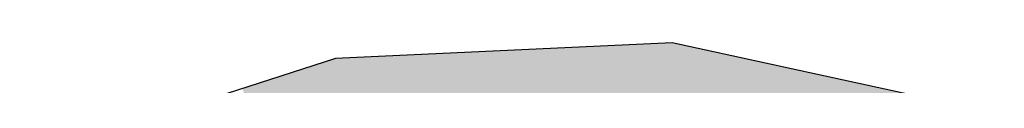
# Model space of a CAD drawing. Extents: x 1.5 to 29.6, y -198.1 to -103.6.
# Tile 21 of 35: x 11.0629 to 11.8805, y -132.3155 to -132.2803. Entities that reach past the tile are written whole.
import ezdxf

# ---------------------------------------------------------------- set-up
doc = ezdxf.new("R2010")
doc.units = 0
doc.layers.add('LAYER_3', color=7, linetype='CONTINUOUS')

# ---------------------------------------------------------------- blocks, each defined once
blk = doc.blocks.new('*U29')
at = {"layer": 'LAYER_3', "color": 1}
for points in [[(11.54148, -132.47772), (11.32517, -132.29328), (11.54148, -132.28322)], [(11.60476, -132.49164), (11.54148, -132.28322), (11.60476, -132.28028)], [(11.54148, -132.47772), (11.54148, -132.28322), (11.60476, -132.49164)], [(11.60476, -132.49164), (11.60476, -132.28028), (11.85423, -132.5465)], [(11.85423, -132.5465), (11.60476, -132.28028), (11.85423, -132.33467)], [(11.32517, -132.49931), (11.24763, -132.31835), (11.32517, -132.29328)], [(11.32517, -132.49931), (11.32517, -132.29328), (11.54148, -132.47772)]]:
    blk.add_solid(points, dxfattribs=at)
blk = doc.blocks.new('BLOCK_2')
at = {"layer": 'LAYER_3'}
blk.add_lwpolyline([(11.88048, -132.34039), (11.60476, -132.28028), (11.32517, -132.29328), (11.06293, -132.37807)], dxfattribs=at)
at = {"layer": 'LAYER_3', "color": 1}
blk.add_blockref('*U29', (0, 0), dxfattribs=at)

msp = doc.modelspace()

# ---------------------------------------------------------------- block references
at = {"layer": 'LAYER_3'}
msp.add_blockref('BLOCK_2', (0, 0), dxfattribs=at)

doc.saveas('drawing.dxf')
